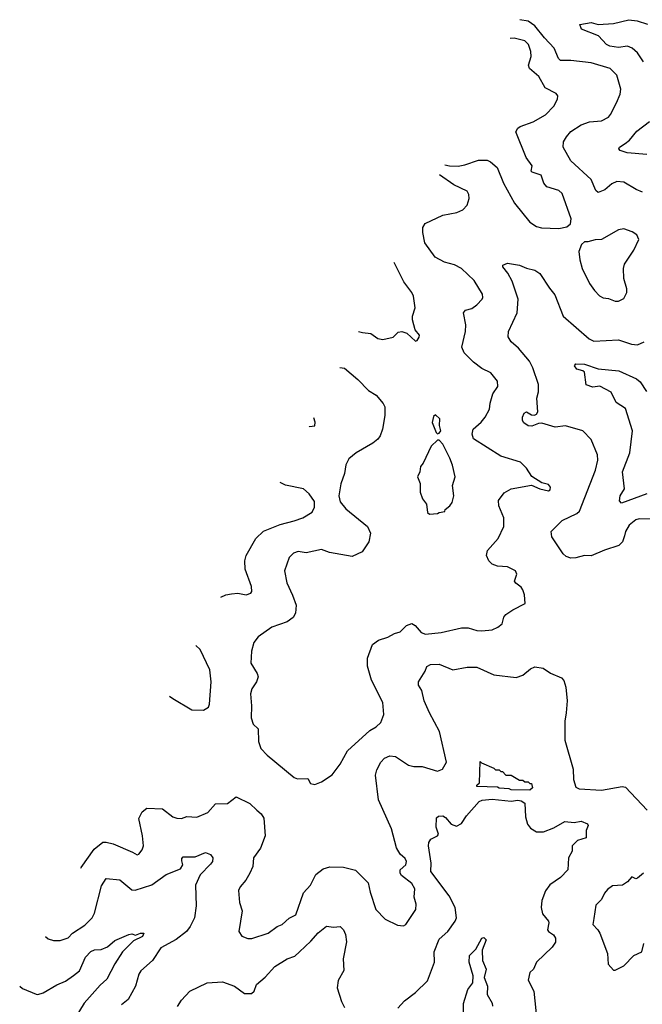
# Model space of a CAD drawing. Extents: x 2220520 to 2384350, y 721165 to 893491.
# Tile 65 of 256: x 2242988 to 2246634, y 799228 to 804991. Entities that reach past the tile are written whole.
import ezdxf

# ---------------------------------------------------------------- set-up
doc = ezdxf.new("R2010")
doc.units = 0

msp = doc.modelspace()

# ---------------------------------------------------------------- linework, layer by layer
at = {"layer": '0CON20XD'}
for points in [[(2246635, 803981.9), (2246597, 803997), (2246525, 804040), (2246485, 804044.4), (2246455, 804030.6), (2246415, 803994.4), (2246375, 803980), (2246360.9, 803990.9), (2246335.3, 804055.3), (2246214.5, 804165), (2246170, 804245), (2246172.9, 804275), (2246189.5, 804305), (2246215, 804337.3), (2246275, 804375.5), (2246325, 804392.7), (2246395, 804398.9), (2246435, 804420.5), (2246448.2, 804435), (2246483.3, 804505), (2246504.4, 804555), (2246507.8, 804585), (2246485.4, 804665.4), (2246445, 804705.6), (2246335, 804739.1), (2246215, 804752.7), (2246155, 804752.2), (2246143.4, 804763.4), (2246118, 804825), (2246060.3, 804885), (2246005, 804955.4), (2245965, 804981.8), (2245915.9, 804989.3)], [(2246641.2, 804745), (2246606.2, 804796.2), (2246575, 804824.4), (2246546.4, 804836.4), (2246495, 804827.4), (2246443.1, 804835), (2246424.6, 804845), (2246376.8, 804896.8), (2246278, 804935), (2246267.5, 804962.5), (2246335, 804974.3), (2246375, 804962.9), (2246465, 804969.2), (2246555, 804990.8), (2246604.1, 804984.1), (2246665, 804964.5)], [(2245477, 804141.7), (2245505, 804136.1), (2245555, 804134.5), (2245595, 804141.2), (2245675, 804168.5), (2245725, 804168.5), (2245745, 804158.9), (2245783.3, 804125), (2245821.9, 804035), (2245885, 803916.2), (2245975.5, 803805.5), (2246015, 803780.8), (2246043.2, 803773.2), (2246145, 803769.2), (2246191.7, 803778.3), (2246213.6, 803796.4), (2246218, 803825), (2246165, 803973.8), (2246145, 803990.6), (2246075, 804012.9), (2246057.1, 804035), (2246040.6, 804080.6), (2245987.9, 804097.9), (2245983.3, 804105), (2245988, 804135), (2245954, 804184), (2245893.1, 804335), (2245904.4, 804355), (2245918, 804365), (2245995, 804393.3), (2246066.2, 804433.8), (2246115, 804483.8), (2246137.5, 804525), (2246140, 804545), (2246129.7, 804559.7), (2246065, 804591.1), (2246028, 804658), (2245972.7, 804705), (2245968.2, 804725), (2245982.5, 804775), (2245981.5, 804805), (2245967.5, 804845), (2245945, 804867.5), (2245882.9, 804882.9), (2245859.7, 804880.8)], [(2246661.1, 804201.1), (2246545, 804211.1), (2246503.3, 804225), (2246496, 804235), (2246500.8, 804245), (2246534.3, 804265.8), (2246558.9, 804285), (2246602, 804338), (2246676.2, 804395)], [(2244863.1, 802956.2), (2244890.6, 802950.6), (2244967.1, 802885), (2245029.8, 802819.8), (2245075, 802792.5), (2245115.5, 802745.5), (2245125.6, 802725), (2245125.5, 802675), (2245112.2, 802595), (2245098.9, 802555), (2245085, 802535.7), (2245056.6, 802513.4), (2244958, 802455), (2244915, 802421.2), (2244897.5, 802385), (2244890, 802335), (2244867.5, 802275), (2244857.1, 802205), (2244865, 802170), (2244897.6, 802127.6), (2245025, 802023.8), (2245042.9, 801985), (2245033.1, 801935), (2244992.8, 801877.2), (2244935, 801849.6), (2244802.6, 801872.6), (2244755, 801890.4), (2244665, 801871.4), (2244618.3, 801878.3), (2244591.3, 801868.7), (2244565.8, 801844.2), (2244538.9, 801765), (2244551.5, 801695), (2244585, 801623.8), (2244606.4, 801565), (2244602.2, 801517.8), (2244588.5, 801491.5), (2244555, 801467.5), (2244465, 801435.7), (2244385, 801378.8), (2244358.8, 801345), (2244345.8, 801294.2), (2244341.4, 801225), (2244379.2, 801165), (2244384.3, 801145), (2244374.5, 801115.5), (2244347.5, 801075), (2244339.2, 801045), (2244345.8, 800975), (2244344.2, 800904.2), (2244355, 800867.5), (2244385, 800840), (2244386.4, 800766.4), (2244400, 800725), (2244436.1, 800686.1), (2244595.9, 800555.9), (2244615, 800548.8), (2244675, 800550), (2244690.5, 800520.5), (2244716.1, 800513.9), (2244755, 800530), (2244817.7, 800572.3), (2244865, 800633.8), (2244908, 800712), (2245039.1, 800830.9), (2245075, 800852.5), (2245101.9, 800878.1), (2245120.8, 800925), (2245114.3, 800995), (2245048.2, 801125), (2245025, 801207.5), (2245023.8, 801255), (2245053.3, 801335), (2245089.8, 801360.2), (2245143.7, 801376.3), (2245182, 801398), (2245215, 801408.6), (2245253.8, 801446.2), (2245285, 801456.7), (2245304.6, 801444.6), (2245339.4, 801405), (2245365, 801395.5), (2245456.3, 801403.7), (2245575, 801431.8), (2245615, 801431.5), (2245665, 801415.7), (2245695, 801414.2), (2245755, 801420), (2245787.5, 801435), (2245812.5, 801455), (2245823.3, 801495), (2245835, 801510), (2245875, 801538), (2245947.5, 801575), (2245943.3, 801625), (2245933.8, 801655), (2245925, 801668.8), (2245892.4, 801692.4), (2245885.8, 801705), (2245898.6, 801745), (2245891.2, 801765), (2245845, 801788.2), (2245785, 801793.2), (2245755, 801803.8), (2245735, 801823.1), (2245720.5, 801855), (2245727.8, 801885), (2245788.9, 801955), (2245822.7, 802025), (2245822.7, 802075), (2245793.3, 802145), (2245792.6, 802177.4), (2245825, 802222.5), (2245865, 802244.4), (2245985, 802266.2), (2246034.4, 802244.4), (2246085, 802233.3), (2246095, 802240), (2246096.7, 802255), (2246085, 802270), (2246045, 802281.2), (2245987, 802317), (2245955.5, 802365.5), (2245920.7, 802400.7), (2245805, 802436.7), (2245645, 802538.1), (2245637.5, 802565), (2245643.8, 802595), (2245690, 802635), (2245714.5, 802665), (2245738.1, 802711.9), (2245743.8, 802746.2), (2245759.3, 802800.7), (2245788, 802845), (2245786, 802875), (2245746, 802925), (2245695, 802949.5), (2245645, 802986.5), (2245591.3, 803041.3), (2245576.2, 803075), (2245598.2, 803165), (2245601.1, 803205), (2245585.8, 803275), (2245599.4, 803290.6), (2245635, 803300), (2245665, 803322), (2245695.8, 803355), (2245700.8, 803365), (2245697.8, 803385), (2245648.9, 803465), (2245574.4, 803535), (2245535, 803556.9), (2245475, 803570.9), (2245420.7, 803600.7), (2245360.6, 803685), (2245348.1, 803745), (2245348.2, 803775), (2245361.8, 803798.2), (2245465, 803847.7), (2245547, 803863), (2245582, 803878), (2245608.6, 803905), (2245620, 803945), (2245618, 803968), (2245608, 803988), (2245530, 804025), (2245446.2, 804082.1)], [(2246495, 803344), (2246525, 803360), (2246543.8, 803395), (2246543.8, 803415), (2246525.9, 803475.9), (2246524.2, 803535), (2246529.5, 803560.5), (2246585, 803642.5), (2246613.8, 803705), (2246602.3, 803732.3), (2246575, 803750), (2246525, 803766), (2246495, 803760), (2246395, 803703.8), (2246357, 803703), (2246315, 803690), (2246295, 803690), (2246277.5, 803675), (2246262, 803635), (2246267.5, 803585), (2246281.4, 803535), (2246325, 803446.7), (2246354, 803405), (2246383.8, 803375), (2246405, 803363.8), (2246435, 803360), (2246474.1, 803344.1), (2246495, 803344)], [(2244972.2, 803166.9), (2244995, 803160), (2245044.1, 803154.1), (2245085.8, 803125.8), (2245115, 803118.8), (2245175, 803132.5), (2245205, 803162.5), (2245226.4, 803166.4), (2245255, 803156.7), (2245305, 803110), (2245315, 803112.5), (2245327.7, 803132.3), (2245328.8, 803145), (2245303.3, 803175), (2245288.8, 803235), (2245288.8, 803255), (2245303.8, 803305), (2245293, 803373), (2245283.8, 803395), (2245236.8, 803456.8), (2245181.3, 803570.7)], [(2246728.3, 802068.3), (2246615, 802070.5), (2246595, 802063.5), (2246556.8, 802033.3), (2246536.1, 801995), (2246529.6, 801969.6), (2246518.5, 801935), (2246497.3, 801912.7), (2246413.3, 801886.7), (2246335, 801853.1), (2246295, 801855.6), (2246245, 801841.5), (2246215, 801840), (2246188.7, 801848.7), (2246170.8, 801865), (2246104.2, 801965), (2246100.8, 801995), (2246165, 802059.1), (2246249.6, 802100.4), (2246266.2, 802115), (2246360.4, 802355), (2246372.6, 802412.6), (2246372.2, 802445), (2246334.4, 802534.4), (2246285, 802584.3), (2246185, 802613.3), (2246124.1, 802605.9), (2246045, 802628.6), (2246025, 802627.5), (2245987.2, 802612.8), (2245965, 802614.5), (2245940.9, 802630.9), (2245933.1, 802645), (2245931.5, 802665), (2245942.3, 802687.7), (2245955, 802696), (2245985, 802678.8), (2246003, 802677), (2246015, 802682.5), (2246022.5, 802695), (2246016.2, 802775), (2246026.8, 802813.2), (2246025.4, 802855), (2245992.6, 802952.6), (2245972.6, 802992.6), (2245908.9, 803068.9), (2245865.7, 803105), (2245848.1, 803135), (2245850.6, 803165), (2245900.5, 803275), (2245906.9, 803355), (2245871.2, 803461.2), (2245847.3, 803507.3), (2245817.5, 803545), (2245817.5, 803555), (2245845, 803566), (2245915, 803554), (2245955, 803536), (2246005, 803524.3), (2246034, 803505), (2246089.4, 803419.4), (2246121.4, 803381.4), (2246169.6, 803255), (2246322.9, 803122.9), (2246349.9, 803109.9), (2246495, 803117.8), (2246571.4, 803091.4), (2246605, 803087.5), (2246644.7, 803105.3)], [(2246660.8, 802215), (2246511.9, 802161.9), (2246501.2, 802175), (2246503.8, 802205), (2246530, 802245), (2246518, 802345), (2246560, 802455), (2246576.4, 802585), (2246535.5, 802715), (2246480.6, 802750.6), (2246451.7, 802811.7), (2246385, 802845.8), (2246345, 802839.2), (2246304.4, 802854.4), (2246295, 802927.5), (2246285.9, 802935.9), (2246250, 802945), (2246236.2, 802965), (2246245, 802976), (2246295, 802975.5), (2246375, 802947.5), (2246495.9, 802935.9), (2246599.3, 802889.3), (2246621.3, 802871.3), (2246658.6, 802815)], [(2244682.5, 802607.4), (2244685, 802609.2), (2244716.9, 802613.1), (2244718.9, 802635), (2244710.2, 802661)], [(2245435, 802567.5), (2245445, 802570), (2245453.3, 802585), (2245446.2, 802615), (2245448, 802655), (2245422.5, 802677.5), (2245411.2, 802668.8), (2245403.9, 802633.9), (2245427.5, 802575), (2245435, 802567.5)], [(2245387, 802097), (2245435, 802100), (2245445, 802107.5), (2245478.3, 802111.7), (2245480, 802125), (2245507.5, 802145), (2245520, 802165), (2245530, 802205), (2245522.5, 802265), (2245538, 802315), (2245522.7, 802382.7), (2245506, 802425), (2245465, 802507.5), (2245445, 802530), (2245435, 802530), (2245397.5, 802495), (2245351.2, 802395), (2245334, 802375), (2245332, 802345), (2245316.7, 802315), (2245333, 802277), (2245333.3, 802225), (2245346.4, 802186.4), (2245370, 802155), (2245376.4, 802106.4), (2245387, 802097)], [(2244166.2, 801610.5), (2244195.8, 801624.2), (2244228.5, 801631.5), (2244265, 801633.6), (2244315, 801624.4), (2244341.2, 801635), (2244347.5, 801645), (2244345.9, 801674.1), (2244308.2, 801775), (2244306.9, 801823.1), (2244314.3, 801855), (2244370.6, 801955), (2244415, 801997.5), (2244513.7, 802036.3), (2244595, 802057.5), (2244645.4, 802074.6), (2244701.4, 802108.6), (2244715, 802137.5), (2244715, 802171.2), (2244683.8, 802215), (2244650, 802245), (2244545, 802267.5), (2244513.6, 802281.3)], [(2243866.1, 801030.9), (2243885, 801018.8), (2243995, 800951.4), (2244065, 800950.8), (2244093, 800967), (2244099.4, 800985), (2244108.2, 801115), (2244100.5, 801185), (2244045.5, 801305), (2244020.2, 801328.5)], [(2243345.6, 800025.7), (2243347.7, 800029.9), (2243423.1, 800136.9), (2243475, 800177.3), (2243495, 800178.2), (2243535, 800167.3), (2243649.1, 800119.1), (2243675, 800102.5), (2243685, 800106.7), (2243705, 800132.5), (2243712.5, 800155), (2243707.5, 800215), (2243686.4, 800315), (2243704.6, 800355.4), (2243732.8, 800377.2), (2243825, 800372.9), (2243885, 800325.7), (2243907.6, 800317.6), (2243935, 800316.7), (2243967.3, 800327.3), (2244025, 800324.2), (2244088.7, 800351.3), (2244135, 800400.8), (2244205, 800404.2), (2244255, 800442.5), (2244335, 800402.9), (2244375.8, 800365), (2244402.8, 800342.8), (2244417.2, 800317.2), (2244424.5, 800215), (2244398.3, 800141.7), (2244356.9, 800085), (2244352.2, 800035), (2244335.6, 799995), (2244313.1, 799955), (2244278, 799915), (2244270, 799895), (2244274.3, 799825), (2244290.8, 799775), (2244272, 799655), (2244288, 799628), (2244324.3, 799614.3), (2244347.3, 799612.7), (2244443.3, 799645), (2244495, 799684.2), (2244525, 799696), (2244565, 799732.9), (2244605, 799751.8), (2244648.9, 799881.1), (2244691.5, 799925), (2244722.2, 799987.8), (2244765, 800021.1), (2244805, 800033.3), (2244885, 800030.5), (2244955, 800013.3), (2245003.3, 799965), (2245028.7, 799938.7), (2245039.5, 799885), (2245073.3, 799783.3), (2245127.3, 799727.3), (2245201.2, 799691.2), (2245235, 799686.7), (2245250, 799695), (2245306.8, 799783.2), (2245309.2, 799815), (2245298.6, 799855), (2245301.8, 799905), (2245285, 799935.8), (2245222.9, 799982.9), (2245215.7, 799995), (2245216, 800015), (2245250, 800045), (2245252.2, 800065), (2245245, 800082.5), (2245215, 800106.2), (2245193.8, 800143.8), (2245165.6, 800255), (2245089.6, 800425), (2245070.9, 800569.1), (2245078.8, 800601.2), (2245102.2, 800645), (2245125, 800668.9), (2245155, 800682.5), (2245188.8, 800678.8), (2245265, 800627.5), (2245295, 800620.5), (2245345, 800620), (2245435, 800593.8), (2245463.3, 800605), (2245486.7, 800645), (2245446.9, 800825), (2245386.9, 800935), (2245356.2, 801005), (2245342.5, 801065), (2245323, 801097), (2245322.5, 801115), (2245362.5, 801177.5), (2245372.5, 801205), (2245393.6, 801216.4), (2245445, 801218.8), (2245525, 801185.7), (2245608.1, 801201.9), (2245665, 801201.8), (2245765, 801157.1), (2245895, 801141.4), (2245935, 801154.3), (2245978.3, 801191.7), (2246005, 801204.3), (2246053.9, 801196.1), (2246095.5, 801165.5), (2246159.7, 801139.7), (2246175, 801123.8), (2246185.4, 801085.4), (2246194.5, 801005), (2246187.1, 800935), (2246180.9, 800885), (2246180.9, 800775), (2246228.5, 800605), (2246231.1, 800545), (2246245, 800500), (2246265, 800490), (2246395, 800481.5), (2246515, 800503.3), (2246535, 800498.6), (2246663.1, 800365)], [(2245975, 800482.5), (2245866.1, 800483.9), (2245855, 800490), (2245795, 800492.5), (2245785, 800500), (2245665, 800502.5), (2245665, 800510), (2245680, 800525), (2245685, 800650), (2245691.7, 800641.7), (2245765, 800610), (2245775, 800600), (2245795, 800600), (2245805, 800590), (2245815, 800590), (2245835, 800570), (2245865, 800570), (2245915, 800540), (2245935, 800540), (2245945, 800530), (2245965, 800530), (2245975, 800520), (2245985, 800520), (2245990, 800495), (2245975, 800482.5)], [(2245202.1, 799205), (2245241.6, 799248.4), (2245305, 799297.3), (2245376.4, 799365), (2245417.3, 799475), (2245414.6, 799535), (2245445, 799608.8), (2245495, 799654.5), (2245538.4, 799715), (2245545.2, 799734.8), (2245538.8, 799795), (2245503.7, 799863.7), (2245395.4, 800005), (2245397.7, 800055), (2245381.1, 800155), (2245383.7, 800176.3), (2245394.5, 800195.5), (2245435, 800214.3), (2245440, 800225), (2245427.5, 800265), (2245429.5, 800320.5), (2245439.7, 800330.3), (2245465, 800332.1), (2245481.7, 800321.7), (2245515, 800283.3), (2245545, 800270), (2245575, 800286.2), (2245605, 800332), (2245679.2, 800415), (2245696.6, 800423.4), (2245755, 800428.3), (2245865, 800416.9), (2245905, 800423.5), (2245925, 800419.6), (2245945.5, 800405), (2245950.6, 800325), (2245962.1, 800282.1), (2245978.3, 800258.3), (2246015, 800238.6), (2246055, 800236.9), (2246115, 800261.1), (2246181.1, 800298.9), (2246235, 800293.1), (2246275, 800300.8), (2246312.5, 800285), (2246316.7, 800275), (2246306, 800245), (2246305, 800203.3), (2246255, 800188), (2246223.8, 800155), (2246223.8, 800125), (2246202.5, 800085), (2246197.5, 800015), (2246155, 799970.8), (2246091.7, 799928.3), (2246066.6, 799893.4), (2246045.7, 799835), (2246040.6, 799795), (2246048.7, 799758.7), (2246084, 799715), (2246086, 799705), (2246079.2, 799665), (2246085, 799654), (2246114.4, 799634.4), (2246125.8, 799615), (2246125, 799592.5), (2246105, 799562.5), (2246015, 799476), (2245995.8, 799435), (2245976, 799415), (2245965, 799370), (2245998.1, 799305), (2246015.7, 799135.7)], [(2243138.6, 799626.1), (2243155, 799611.2), (2243185, 799602), (2243225, 799602), (2243271.7, 799618.3), (2243296.2, 799643.8), (2243368.7, 799691.3), (2243411.5, 799735), (2243425, 799762), (2243467.7, 799922.3), (2243495, 799964.2), (2243575, 799957.1), (2243645, 799897.8), (2243665, 799897.2), (2243761.8, 799928.2), (2243845, 799987.9), (2243928.8, 800021.2), (2243943.5, 800045), (2243938.3, 800068.3), (2243937.7, 800082.3), (2243945, 800091.2), (2244015, 800092.3), (2244075, 800116.2), (2244105.2, 800105.2), (2244119.3, 800085), (2244116.2, 800065), (2244105, 800048.6), (2244044.6, 799985.4), (2244017.8, 799925), (2244020.8, 799805), (2244010.6, 799735), (2243986.2, 799683.8), (2243964.3, 799655), (2243905, 799607.8), (2243815, 799559.4), (2243766.4, 799485), (2243696.5, 799425), (2243685.5, 799405), (2243666.4, 799335), (2243623, 799257), (2243585, 799225.6)], [(2246640.5, 799995), (2246605, 799966.2), (2246595, 799963.3), (2246572.5, 799975), (2246546.7, 799945), (2246517.5, 799925), (2246459.2, 799920.8), (2246429.3, 799900.7), (2246411.5, 799878.5), (2246395, 799841.2), (2246362.1, 799807.9), (2246349.1, 799730.9), (2246343.8, 799695), (2246374.2, 799665), (2246384.3, 799645), (2246429.2, 799525), (2246434.2, 799464.2), (2246465, 799427.5), (2246475, 799427.5), (2246525, 799454.3), (2246585, 799513.1), (2246630.6, 799535), (2246643.5, 799585)], [(2242987.8, 799334.9), (2243005, 799321.5), (2243085, 799288.6), (2243095, 799285.8), (2243125, 799295.6), (2243205, 799342.5), (2243256, 799364), (2243303.8, 799396.2), (2243338.1, 799425), (2243374, 799505), (2243405, 799538.2), (2243425, 799547.8), (2243465, 799550), (2243501.2, 799565), (2243545, 799601.3), (2243626.8, 799636.8), (2243645, 799640), (2243666.7, 799633.3), (2243695.6, 799645.6), (2243715.7, 799645), (2243707.5, 799625), (2243655, 799599.1), (2243590.8, 799535), (2243544.5, 799465), (2243497.5, 799375), (2243459, 799341), (2243365.4, 799234.6), (2243310.4, 799145)], [(2243911.5, 799215), (2243935, 799253.3), (2243985, 799305.4), (2244085, 799354.4), (2244175, 799360), (2244245.4, 799335.4), (2244305, 799291.2), (2244345, 799291.2), (2244360, 799305), (2244373.8, 799345), (2244425, 799386.7), (2244481, 799449), (2244555, 799493.6), (2244599.2, 799510.8), (2244627.1, 799535), (2244692.8, 799597.2), (2244735, 799646.9), (2244785, 799686), (2244825, 799680.8), (2244865, 799684.5), (2244884.5, 799665), (2244896.4, 799636.4), (2244902.5, 799595), (2244882.2, 799495), (2244885.8, 799425.8), (2244853.1, 799366.9), (2244847.9, 799325), (2244871.5, 799245), (2244890.3, 799210.3)], [(2245587.1, 799155), (2245587.3, 799232.7), (2245612.5, 799315), (2245642, 799355), (2245642.5, 799395), (2245620.6, 799475), (2245622.5, 799515), (2245659.3, 799550.7), (2245695, 799616), (2245705, 799619.2), (2245719.2, 799605), (2245696, 799545), (2245697.5, 799485), (2245720, 799435), (2245707.5, 799385), (2245727.5, 799335), (2245726.2, 799285), (2245753.8, 799235), (2245757, 799217)]]:
    msp.add_lwpolyline(points, dxfattribs=at)

doc.saveas('drawing.dxf')
